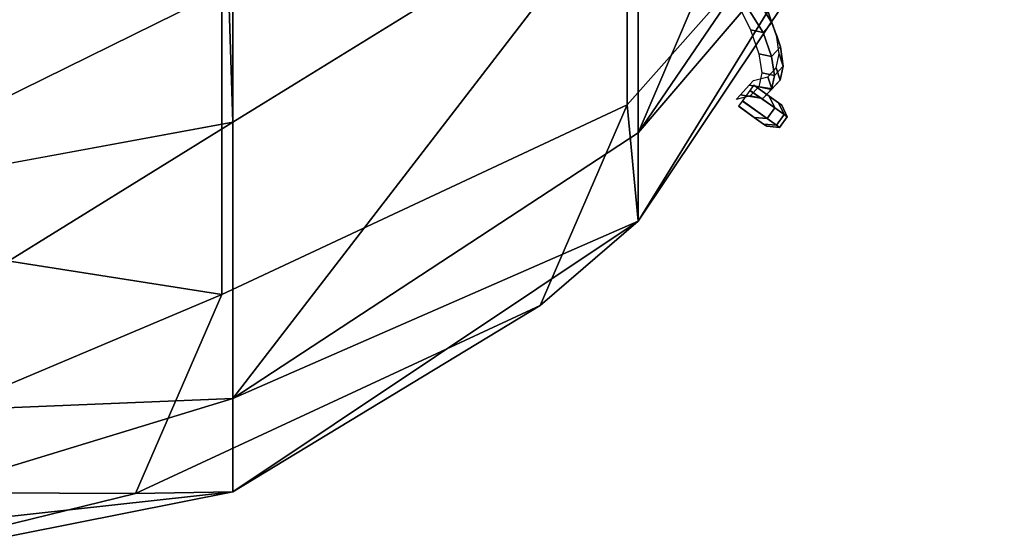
# Model space of a CAD drawing. Header units: inches. Extents: x 0 to 23, y -70 to 0.
# Tile 87 of 107: x 22.606 to 23, y -9.981 to -9.773. Entities that reach past the tile are written whole.
import ezdxf

# ---------------------------------------------------------------- set-up
doc = ezdxf.new("R2010")
doc.units = ezdxf.units.IN
doc.header["$MEASUREMENT"] = 0
doc.layers.add('A-FURN-3-ST-BK', color=151, linetype='Continuous')
doc.layers.add('A-FURN-3-STITCH', color=15, linetype='Continuous')

msp = doc.modelspace()

# ---------------------------------------------------------------- meshes
at = {"layer": 'A-FURN-3-ST-BK'}
mesh = msp.add_polyface(dxfattribs=at)
corners = [(22.5, -3.77574, 32.34342), (22.69134, -3.74071, 32.32855), (22.5, -3.66011, 32.54607), (22.69134, -3.62948, 32.52348), (22.5, -3.50068, 32.71641), (22.69134, -3.47612, 32.68734), (22.5, -3.30612, 32.84517), (22.69134, -3.28896, 32.8112), (22.85355, -3.64094, 32.28618), (22.5, -9.84928, 18.04087), (22.69134, -9.81398, 18.02662), (22.85355, -9.71395, 17.98488), (22.69134, -9.9246, 17.66015), (22.5, -9.93254, 17.79425), (22.5, -9.98307, 17.53891), (22.69134, -9.96195, 17.27917), (22.85355, -9.85356, 17.27917), (22.5, -10.00001, 17.27917), (22.5, -10.00001, 5.45256), (22.69134, -9.96195, 5.45256), (22.69134, -0.50001, 4.99062), (22.85355, -9.50001, 5.09901), (22.69134, -9.50001, 4.99062), (22.5, -0.50001, 4.95256), (22.5, -9.50001, 4.95256), (22.5, -9.69135, 4.99062), (22.65248, -9.61298, 4.98997), (22.81428, -9.53408, 5.06518), (22.81428, -9.88739, 5.41848), (22.65248, -9.96259, 5.33958), (22.5, -9.96195, 5.26122), (22.68693, -9.88303, 5.19111), (22.5, -9.85356, 5.09901), (22.68693, -9.76145, 5.06954), (22.8491, -9.68412, 5.14558), (22.8491, -9.80698, 5.26844), (0.5, -0.50001, 4.95256), (0.5, -3.66011, 32.54607), (0.5, -3.50068, 32.71641), (0.5, -3.30612, 32.84517), (0.5, -9.84928, 18.04087), (0.5, -9.69135, 4.99062), (0.5, -9.85356, 5.09901), (0.5, -9.96195, 5.26122), (0.5, -10.00001, 5.45256), (0.5, -9.98307, 17.53891)]
mesh.append_faces([[corners[k] for k in face] for face in [(0, 1, 2), (2, 1, 3), (2, 3, 4), (4, 3, 5), (4, 5, 6), (6, 5, 7), (1, 8, 3), (9, 10, 0), (0, 10, 1), (1, 10, 11), (12, 11, 10), (12, 10, 13), (13, 10, 9), (13, 14, 12), (12, 14, 15), (12, 15, 16), (14, 17, 15), (17, 18, 15), (15, 18, 19), (15, 19, 16), (20, 21, 22), (20, 22, 23), (23, 22, 24), (25, 24, 26), (26, 24, 22), (26, 22, 27), (28, 19, 29), (29, 19, 18), (29, 18, 30), (29, 30, 31), (31, 30, 32), (31, 32, 33), (33, 32, 25), (33, 25, 26), (33, 26, 27, 34), (33, 34, 35, 31), (31, 35, 28, 29), (23, 24, 36), (37, 0, 2), (38, 2, 4), (39, 4, 6), (9, 0, 40), (41, 24, 25), (42, 25, 32), (43, 32, 30), (44, 30, 18), (18, 17, 44), (45, 17, 14), (45, 14, 13), (9, 40, 13)]])
mesh = msp.add_polyface(dxfattribs=at)
corners = [(22.85355, -3.40617, 32.60455), (22.85355, -3.24009, 32.71445), (22.69134, -3.28896, 32.8112), (22.69134, -3.47612, 32.68734), (22.69134, -3.62948, 32.52348), (22.85355, -3.64094, 32.28618), (22.85355, -3.54225, 32.45915), (22.96194, -3.49163, 32.22278), (22.96194, -3.4117, 32.36288), (22.96194, -3.30148, 32.48064), (23, -3.31551, 32.14799), (23, -3.20675, 32.3082), (22.69134, -3.74071, 32.32855), (22.85355, -9.71395, 17.98488), (22.96194, -9.56438, 17.9221), (23, -9.388, 17.84794), (23, -9.44987, 17.66374), (22.96194, -9.65915, 17.6076), (23, -9.48742, 17.47308), (22.96194, -9.69135, 17.27917), (23, -9.50001, 17.27917), (22.85355, -9.81828, 17.6391), (22.69134, -9.9246, 17.66015), (22.85355, -9.85356, 17.27917), (22.69134, -9.96195, 5.45256), (22.85355, -9.85356, 5.45256), (22.96194, -9.69135, 5.45256), (23, -9.50001, 5.45256), (23, -0.50001, 5.45256), (22.96194, -0.50001, 5.26122), (22.96194, -9.50001, 5.26122), (22.85355, -0.50001, 5.09901), (22.85355, -9.50001, 5.09901), (22.69134, -0.50001, 4.99062), (22.81428, -9.53408, 5.06518), (22.69134, -9.50001, 4.99062), (22.8491, -9.68412, 5.14558), (22.95812, -9.57876, 5.26836), (22.95812, -9.6842, 5.3738), (22.8491, -9.80698, 5.26844), (22.81428, -9.88739, 5.41848)]
mesh.append_faces([[corners[k] for k in face] for face in [(0, 1, 2, 3), (4, 5, 6), (4, 6, 0, 3), (5, 7, 6), (6, 7, 8), (6, 8, 9, 0), (7, 10, 8), (8, 10, 11), (12, 13, 5), (5, 13, 14), (5, 14, 7), (7, 14, 15), (7, 15, 10), (15, 14, 16), (16, 14, 17), (16, 17, 18), (18, 17, 19), (18, 19, 20), (17, 14, 21), (21, 14, 13), (21, 13, 22), (22, 23, 21), (21, 23, 19), (21, 19, 17), (23, 24, 25), (23, 25, 19), (19, 25, 26), (19, 26, 20), (20, 26, 27), (28, 27, 29), (29, 27, 30), (29, 30, 31), (31, 30, 32), (31, 32, 33), (34, 35, 32), (34, 32, 36), (36, 32, 37), (36, 37, 38, 39), (39, 38, 25), (25, 38, 26), (26, 38, 27), (27, 38, 37), (27, 37, 30), (30, 37, 32), (39, 25, 40), (40, 25, 24), (10, 15, 28), (28, 15, 27), (27, 15, 20), (20, 15, 16), (20, 16, 18)]])
at = {"layer": 'A-FURN-3-STITCH'}
mesh = msp.add_polymesh((7, 4), dxfattribs=at)
for k, corner in enumerate([(22.89978, -9.75784, 17.65759), (22.89801, -9.75973, 17.65791), (22.89452, -9.76354, 17.65857), (22.8928, -9.76546, 17.6589), (22.90542, -9.76938, 17.62066), (22.90702, -9.77426, 17.62149), (22.90353, -9.77807, 17.62215), (22.89844, -9.777, 17.62197), (22.90881, -9.77899, 17.58291), (22.91041, -9.78388, 17.58374), (22.90692, -9.78768, 17.5844), (22.90183, -9.78661, 17.58422), (22.90992, -9.78663, 17.54457), (22.91153, -9.79151, 17.54541), (22.90804, -9.79532, 17.54607), (22.90295, -9.79425, 17.54589), (22.90877, -9.79224, 17.50589), (22.91037, -9.79712, 17.50673), (22.90688, -9.80093, 17.50739), (22.90179, -9.79985, 17.50721), (22.90534, -9.79578, 17.4671), (22.90694, -9.80067, 17.46794), (22.90345, -9.80447, 17.4686), (22.89836, -9.8034, 17.46842), (22.89966, -9.79725, 17.42845), (22.89795, -9.79918, 17.42878), (22.89446, -9.80299, 17.42944), (22.89268, -9.80486, 17.42976)]):
    mesh.set_mesh_vertex(divmod(k, 4), corner)
mesh = msp.add_polymesh((7, 4), dxfattribs=at)
for k, corner in enumerate([(22.89978, -9.79915, 5.68534), (22.89824, -9.80125, 5.68534), (22.89522, -9.80549, 5.68534), (22.89373, -9.80763, 5.68534), (22.90599, -9.80357, 5.64698), (22.90815, -9.80831, 5.64699), (22.90513, -9.81255, 5.64699), (22.89995, -9.81205, 5.64698), (22.90973, -9.80624, 5.60815), (22.91189, -9.81097, 5.60815), (22.90887, -9.81521, 5.60815), (22.90369, -9.81472, 5.60815), (22.91098, -9.80713, 5.56908), (22.91314, -9.81186, 5.56908), (22.91012, -9.81611, 5.56908), (22.90494, -9.81561, 5.56908), (22.90973, -9.80624, 5.53001), (22.9119, -9.81097, 5.53001), (22.90888, -9.81522, 5.53001), (22.90369, -9.81472, 5.53001), (22.90599, -9.80357, 5.49118), (22.90816, -9.80831, 5.49118), (22.90513, -9.81255, 5.49118), (22.89995, -9.81206, 5.49118), (22.89978, -9.79915, 5.45283), (22.89831, -9.8013, 5.45283), (22.89529, -9.80554, 5.45283), (22.89374, -9.80764, 5.45283)]):
    mesh.set_mesh_vertex(divmod(k, 4), corner)
mesh = msp.add_polymesh((7, 4), dxfattribs=at)
for k, corner in enumerate([(22.89978, -9.79915, 5.98858), (22.89824, -9.80125, 5.98858), (22.89522, -9.80549, 5.98858), (22.89373, -9.80763, 5.98858), (22.90599, -9.80357, 5.95023), (22.90815, -9.80831, 5.95023), (22.90513, -9.81255, 5.95023), (22.89995, -9.81205, 5.95023), (22.90973, -9.80624, 5.9114), (22.91189, -9.81097, 5.9114), (22.90887, -9.81521, 5.9114), (22.90369, -9.81472, 5.9114), (22.91098, -9.80713, 5.87233), (22.91314, -9.81186, 5.87233), (22.91012, -9.81611, 5.87233), (22.90494, -9.81561, 5.87233), (22.90973, -9.80624, 5.83326), (22.9119, -9.81097, 5.83326), (22.90888, -9.81522, 5.83326), (22.90369, -9.81472, 5.83326), (22.90599, -9.80357, 5.79443), (22.90816, -9.80831, 5.79443), (22.90513, -9.81255, 5.79443), (22.89995, -9.81206, 5.79443), (22.89978, -9.79915, 5.75608), (22.89831, -9.8013, 5.75608), (22.89529, -9.80554, 5.75608), (22.89374, -9.80764, 5.75608)]):
    mesh.set_mesh_vertex(divmod(k, 4), corner)
mesh = msp.add_polymesh((7, 4), dxfattribs=at)
for k, corner in enumerate([(22.89978, -9.79915, 6.29183), (22.89824, -9.80125, 6.29183), (22.89522, -9.80549, 6.29183), (22.89373, -9.80763, 6.29183), (22.90599, -9.80357, 6.25348), (22.90815, -9.80831, 6.25348), (22.90513, -9.81255, 6.25348), (22.89995, -9.81205, 6.25348), (22.90973, -9.80624, 6.21465), (22.91189, -9.81097, 6.21465), (22.90887, -9.81521, 6.21465), (22.90369, -9.81472, 6.21465), (22.91098, -9.80713, 6.17558), (22.91314, -9.81186, 6.17558), (22.91012, -9.81611, 6.17558), (22.90494, -9.81561, 6.17558), (22.90973, -9.80624, 6.1365), (22.9119, -9.81097, 6.1365), (22.90888, -9.81522, 6.1365), (22.90369, -9.81472, 6.1365), (22.90599, -9.80357, 6.09767), (22.90816, -9.80831, 6.09767), (22.90513, -9.81255, 6.09767), (22.89995, -9.81206, 6.09767), (22.89978, -9.79915, 6.05932), (22.89831, -9.8013, 6.05932), (22.89529, -9.80554, 6.05932), (22.89374, -9.80764, 6.05932)]):
    mesh.set_mesh_vertex(divmod(k, 4), corner)
mesh = msp.add_polymesh((7, 4), dxfattribs=at)
for k, corner in enumerate([(22.89978, -9.79915, 6.59508), (22.89824, -9.80125, 6.59508), (22.89522, -9.80549, 6.59508), (22.89373, -9.80763, 6.59508), (22.90599, -9.80357, 6.55672), (22.90815, -9.80831, 6.55672), (22.90513, -9.81255, 6.55672), (22.89995, -9.81205, 6.55672), (22.90973, -9.80624, 6.51789), (22.91189, -9.81097, 6.51789), (22.90887, -9.81521, 6.51789), (22.90369, -9.81472, 6.51789), (22.91098, -9.80713, 6.47882), (22.91314, -9.81186, 6.47882), (22.91012, -9.81611, 6.47882), (22.90494, -9.81561, 6.47882), (22.90973, -9.80624, 6.43975), (22.9119, -9.81097, 6.43975), (22.90888, -9.81522, 6.43975), (22.90369, -9.81472, 6.43975), (22.90599, -9.80357, 6.40092), (22.90816, -9.80831, 6.40092), (22.90513, -9.81255, 6.40092), (22.89995, -9.81206, 6.40092), (22.89978, -9.79915, 6.36257), (22.89831, -9.8013, 6.36257), (22.89529, -9.80554, 6.36257), (22.89374, -9.80764, 6.36257)]):
    mesh.set_mesh_vertex(divmod(k, 4), corner)
mesh = msp.add_polymesh((7, 4), dxfattribs=at)
for k, corner in enumerate([(22.89978, -9.79915, 6.89832), (22.89824, -9.80125, 6.89832), (22.89522, -9.80549, 6.89832), (22.89373, -9.80763, 6.89832), (22.90599, -9.80357, 6.85997), (22.90815, -9.80831, 6.85997), (22.90513, -9.81255, 6.85997), (22.89995, -9.81205, 6.85997), (22.90973, -9.80624, 6.82114), (22.91189, -9.81097, 6.82114), (22.90887, -9.81521, 6.82114), (22.90369, -9.81472, 6.82114), (22.91098, -9.80713, 6.78207), (22.91314, -9.81186, 6.78207), (22.91012, -9.81611, 6.78207), (22.90494, -9.81561, 6.78207), (22.90973, -9.80624, 6.743), (22.9119, -9.81097, 6.743), (22.90888, -9.81522, 6.743), (22.90369, -9.81472, 6.743), (22.90599, -9.80357, 6.70417), (22.90816, -9.80831, 6.70417), (22.90513, -9.81255, 6.70417), (22.89995, -9.81206, 6.70417), (22.89978, -9.79915, 6.66582), (22.89831, -9.8013, 6.66582), (22.89529, -9.80554, 6.66582), (22.89374, -9.80764, 6.66582)]):
    mesh.set_mesh_vertex(divmod(k, 4), corner)
mesh = msp.add_polymesh((7, 4), dxfattribs=at)
for k, corner in enumerate([(22.89978, -9.79915, 7.20157), (22.89824, -9.80125, 7.20157), (22.89522, -9.80549, 7.20157), (22.89373, -9.80763, 7.20157), (22.90599, -9.80357, 7.16322), (22.90815, -9.80831, 7.16322), (22.90513, -9.81255, 7.16322), (22.89995, -9.81205, 7.16322), (22.90973, -9.80624, 7.12439), (22.91189, -9.81097, 7.12439), (22.90887, -9.81521, 7.12439), (22.90369, -9.81472, 7.12439), (22.91098, -9.80713, 7.08532), (22.91314, -9.81186, 7.08532), (22.91012, -9.81611, 7.08532), (22.90494, -9.81561, 7.08532), (22.90973, -9.80624, 7.04624), (22.9119, -9.81097, 7.04624), (22.90888, -9.81522, 7.04624), (22.90369, -9.81472, 7.04624), (22.90599, -9.80357, 7.00741), (22.90816, -9.80831, 7.00741), (22.90513, -9.81255, 7.00741), (22.89995, -9.81206, 7.00741), (22.89978, -9.79915, 6.96906), (22.89831, -9.8013, 6.96906), (22.89529, -9.80554, 6.96906), (22.89374, -9.80764, 6.96906)]):
    mesh.set_mesh_vertex(divmod(k, 4), corner)
mesh = msp.add_polymesh((7, 4), dxfattribs=at)
for k, corner in enumerate([(22.89978, -9.79915, 7.50481), (22.89824, -9.80125, 7.50481), (22.89522, -9.80549, 7.50481), (22.89373, -9.80763, 7.50481), (22.90599, -9.80357, 7.46646), (22.90815, -9.80831, 7.46646), (22.90513, -9.81255, 7.46646), (22.89995, -9.81205, 7.46646), (22.90973, -9.80624, 7.42763), (22.91189, -9.81097, 7.42763), (22.90887, -9.81521, 7.42763), (22.90369, -9.81472, 7.42763), (22.91098, -9.80713, 7.38856), (22.91314, -9.81186, 7.38856), (22.91012, -9.81611, 7.38856), (22.90494, -9.81561, 7.38856), (22.90973, -9.80624, 7.34949), (22.9119, -9.81097, 7.34949), (22.90888, -9.81522, 7.34949), (22.90369, -9.81472, 7.34949), (22.90599, -9.80357, 7.31066), (22.90816, -9.80831, 7.31066), (22.90513, -9.81255, 7.31066), (22.89995, -9.81206, 7.31066), (22.89978, -9.79915, 7.27231), (22.89831, -9.8013, 7.27231), (22.89529, -9.80554, 7.27231), (22.89374, -9.80764, 7.27231)]):
    mesh.set_mesh_vertex(divmod(k, 4), corner)
mesh = msp.add_polymesh((7, 4), dxfattribs=at)
for k, corner in enumerate([(22.89978, -9.79915, 7.80806), (22.89824, -9.80125, 7.80806), (22.89522, -9.80549, 7.80806), (22.89373, -9.80763, 7.80806), (22.90599, -9.80357, 7.76971), (22.90815, -9.80831, 7.76971), (22.90513, -9.81255, 7.76971), (22.89995, -9.81205, 7.76971), (22.90973, -9.80624, 7.73088), (22.91189, -9.81097, 7.73088), (22.90887, -9.81521, 7.73088), (22.90369, -9.81472, 7.73088), (22.91098, -9.80713, 7.69181), (22.91314, -9.81186, 7.69181), (22.91012, -9.81611, 7.69181), (22.90494, -9.81561, 7.69181), (22.90973, -9.80624, 7.65274), (22.9119, -9.81097, 7.65274), (22.90888, -9.81522, 7.65274), (22.90369, -9.81472, 7.65274), (22.90599, -9.80357, 7.61391), (22.90816, -9.80831, 7.61391), (22.90513, -9.81255, 7.61391), (22.89995, -9.81206, 7.61391), (22.89978, -9.79915, 7.57555), (22.89831, -9.8013, 7.57555), (22.89529, -9.80554, 7.57555), (22.89374, -9.80764, 7.57555)]):
    mesh.set_mesh_vertex(divmod(k, 4), corner)
mesh = msp.add_polymesh((7, 4), dxfattribs=at)
for k, corner in enumerate([(22.89978, -9.79915, 8.11131), (22.89824, -9.80125, 8.11131), (22.89522, -9.80549, 8.11131), (22.89373, -9.80763, 8.11131), (22.90599, -9.80357, 8.07296), (22.90815, -9.80831, 8.07296), (22.90513, -9.81255, 8.07296), (22.89995, -9.81205, 8.07296), (22.90973, -9.80624, 8.03413), (22.91189, -9.81097, 8.03413), (22.90887, -9.81521, 8.03413), (22.90369, -9.81472, 8.03413), (22.91098, -9.80713, 7.99506), (22.91314, -9.81186, 7.99506), (22.91012, -9.81611, 7.99506), (22.90494, -9.81561, 7.99506), (22.90973, -9.80624, 7.95598), (22.9119, -9.81097, 7.95598), (22.90888, -9.81522, 7.95598), (22.90369, -9.81472, 7.95598), (22.90599, -9.80357, 7.91715), (22.90816, -9.80831, 7.91715), (22.90513, -9.81255, 7.91715), (22.89995, -9.81206, 7.91715), (22.89978, -9.79915, 7.8788), (22.89831, -9.8013, 7.8788), (22.89529, -9.80554, 7.8788), (22.89374, -9.80764, 7.8788)]):
    mesh.set_mesh_vertex(divmod(k, 4), corner)
mesh = msp.add_polymesh((7, 4), dxfattribs=at)
for k, corner in enumerate([(22.89978, -9.79915, 8.41455), (22.89824, -9.80125, 8.41455), (22.89522, -9.80549, 8.41455), (22.89373, -9.80763, 8.41455), (22.90599, -9.80357, 8.3762), (22.90815, -9.80831, 8.3762), (22.90513, -9.81255, 8.3762), (22.89995, -9.81205, 8.3762), (22.90973, -9.80624, 8.33737), (22.91189, -9.81097, 8.33737), (22.90887, -9.81521, 8.33737), (22.90369, -9.81472, 8.33737), (22.91098, -9.80713, 8.2983), (22.91314, -9.81186, 8.2983), (22.91012, -9.81611, 8.2983), (22.90494, -9.81561, 8.2983), (22.90973, -9.80624, 8.25923), (22.9119, -9.81097, 8.25923), (22.90888, -9.81522, 8.25923), (22.90369, -9.81472, 8.25923), (22.90599, -9.80357, 8.2204), (22.90816, -9.80831, 8.2204), (22.90513, -9.81255, 8.2204), (22.89995, -9.81206, 8.2204), (22.89978, -9.79915, 8.18205), (22.89831, -9.8013, 8.18205), (22.89529, -9.80554, 8.18205), (22.89374, -9.80764, 8.18205)]):
    mesh.set_mesh_vertex(divmod(k, 4), corner)
mesh = msp.add_polymesh((7, 4), dxfattribs=at)
for k, corner in enumerate([(22.89978, -9.79915, 8.7178), (22.89824, -9.80125, 8.7178), (22.89522, -9.80549, 8.7178), (22.89373, -9.80763, 8.7178), (22.90599, -9.80357, 8.67945), (22.90815, -9.80831, 8.67945), (22.90513, -9.81255, 8.67945), (22.89995, -9.81205, 8.67945), (22.90973, -9.80624, 8.64062), (22.91189, -9.81097, 8.64062), (22.90887, -9.81521, 8.64062), (22.90369, -9.81472, 8.64062), (22.91098, -9.80713, 8.60155), (22.91314, -9.81186, 8.60155), (22.91012, -9.81611, 8.60155), (22.90494, -9.81561, 8.60155), (22.90973, -9.80624, 8.56248), (22.9119, -9.81097, 8.56248), (22.90888, -9.81522, 8.56248), (22.90369, -9.81472, 8.56248), (22.90599, -9.80357, 8.52365), (22.90816, -9.80831, 8.52365), (22.90513, -9.81255, 8.52365), (22.89995, -9.81206, 8.52365), (22.89978, -9.79915, 8.48529), (22.89831, -9.8013, 8.48529), (22.89529, -9.80554, 8.48529), (22.89374, -9.80764, 8.48529)]):
    mesh.set_mesh_vertex(divmod(k, 4), corner)
mesh = msp.add_polymesh((7, 4), dxfattribs=at)
for k, corner in enumerate([(22.89978, -9.79915, 9.02105), (22.89824, -9.80125, 9.02105), (22.89522, -9.80549, 9.02105), (22.89373, -9.80763, 9.02105), (22.90599, -9.80357, 8.9827), (22.90815, -9.80831, 8.9827), (22.90513, -9.81255, 8.9827), (22.89995, -9.81205, 8.9827), (22.90973, -9.80624, 8.94387), (22.91189, -9.81097, 8.94387), (22.90887, -9.81521, 8.94387), (22.90369, -9.81472, 8.94387), (22.91098, -9.80713, 8.90479), (22.91314, -9.81186, 8.90479), (22.91012, -9.81611, 8.90479), (22.90494, -9.81561, 8.90479), (22.90973, -9.80624, 8.86572), (22.9119, -9.81097, 8.86572), (22.90888, -9.81522, 8.86572), (22.90369, -9.81472, 8.86572), (22.90599, -9.80357, 8.82689), (22.90816, -9.80831, 8.82689), (22.90513, -9.81255, 8.82689), (22.89995, -9.81206, 8.82689), (22.89978, -9.79915, 8.78854), (22.89831, -9.8013, 8.78854), (22.89529, -9.80554, 8.78854), (22.89374, -9.80764, 8.78854)]):
    mesh.set_mesh_vertex(divmod(k, 4), corner)
mesh = msp.add_polymesh((7, 4), dxfattribs=at)
for k, corner in enumerate([(22.89978, -9.79915, 9.32429), (22.89824, -9.80125, 9.32429), (22.89522, -9.80549, 9.32429), (22.89373, -9.80763, 9.32429), (22.90599, -9.80357, 9.28594), (22.90815, -9.80831, 9.28594), (22.90513, -9.81255, 9.28594), (22.89995, -9.81205, 9.28594), (22.90973, -9.80624, 9.24711), (22.91189, -9.81097, 9.24711), (22.90887, -9.81521, 9.24711), (22.90369, -9.81472, 9.24711), (22.91098, -9.80713, 9.20804), (22.91314, -9.81186, 9.20804), (22.91012, -9.81611, 9.20804), (22.90494, -9.81561, 9.20804), (22.90973, -9.80624, 9.16897), (22.9119, -9.81097, 9.16897), (22.90888, -9.81522, 9.16897), (22.90369, -9.81472, 9.16897), (22.90599, -9.80357, 9.13014), (22.90816, -9.80831, 9.13014), (22.90513, -9.81255, 9.13014), (22.89995, -9.81206, 9.13014), (22.89978, -9.79915, 9.09179), (22.89831, -9.8013, 9.09179), (22.89529, -9.80554, 9.09179), (22.89374, -9.80764, 9.09179)]):
    mesh.set_mesh_vertex(divmod(k, 4), corner)
mesh = msp.add_polymesh((7, 4), dxfattribs=at)
for k, corner in enumerate([(22.89978, -9.79915, 9.62754), (22.89824, -9.80125, 9.62754), (22.89522, -9.80549, 9.62754), (22.89373, -9.80763, 9.62754), (22.90599, -9.80357, 9.58919), (22.90815, -9.80831, 9.58919), (22.90513, -9.81255, 9.58919), (22.89995, -9.81205, 9.58919), (22.90973, -9.80624, 9.55036), (22.91189, -9.81097, 9.55036), (22.90887, -9.81521, 9.55036), (22.90369, -9.81472, 9.55036), (22.91098, -9.80713, 9.51129), (22.91314, -9.81186, 9.51129), (22.91012, -9.81611, 9.51129), (22.90494, -9.81561, 9.51129), (22.90973, -9.80624, 9.47222), (22.9119, -9.81097, 9.47222), (22.90888, -9.81522, 9.47222), (22.90369, -9.81472, 9.47222), (22.90599, -9.80357, 9.43339), (22.90816, -9.80831, 9.43339), (22.90513, -9.81255, 9.43339), (22.89995, -9.81206, 9.43339), (22.89978, -9.79915, 9.39503), (22.89831, -9.8013, 9.39503), (22.89529, -9.80554, 9.39503), (22.89374, -9.80764, 9.39503)]):
    mesh.set_mesh_vertex(divmod(k, 4), corner)
mesh = msp.add_polymesh((7, 4), dxfattribs=at)
for k, corner in enumerate([(22.89978, -9.79915, 9.93079), (22.89824, -9.80125, 9.93079), (22.89522, -9.80549, 9.93079), (22.89373, -9.80763, 9.93079), (22.90599, -9.80357, 9.89244), (22.90815, -9.80831, 9.89244), (22.90513, -9.81255, 9.89244), (22.89995, -9.81205, 9.89244), (22.90973, -9.80624, 9.85361), (22.91189, -9.81097, 9.85361), (22.90887, -9.81521, 9.85361), (22.90369, -9.81472, 9.85361), (22.91098, -9.80713, 9.81453), (22.91314, -9.81186, 9.81453), (22.91012, -9.81611, 9.81453), (22.90494, -9.81561, 9.81453), (22.90973, -9.80624, 9.77546), (22.9119, -9.81097, 9.77546), (22.90888, -9.81522, 9.77546), (22.90369, -9.81472, 9.77546), (22.90599, -9.80357, 9.73663), (22.90816, -9.80831, 9.73663), (22.90513, -9.81255, 9.73663), (22.89995, -9.81206, 9.73663), (22.89978, -9.79915, 9.69828), (22.89831, -9.8013, 9.69828), (22.89529, -9.80554, 9.69828), (22.89374, -9.80764, 9.69828)]):
    mesh.set_mesh_vertex(divmod(k, 4), corner)
mesh = msp.add_polymesh((7, 4), dxfattribs=at)
for k, corner in enumerate([(22.89978, -9.79915, 10.23403), (22.89824, -9.80125, 10.23403), (22.89522, -9.80549, 10.23403), (22.89373, -9.80763, 10.23403), (22.90599, -9.80357, 10.19568), (22.90815, -9.80831, 10.19568), (22.90513, -9.81255, 10.19568), (22.89995, -9.81205, 10.19568), (22.90973, -9.80624, 10.15685), (22.91189, -9.81097, 10.15685), (22.90887, -9.81521, 10.15685), (22.90369, -9.81472, 10.15685), (22.91098, -9.80713, 10.11778), (22.91314, -9.81186, 10.11778), (22.91012, -9.81611, 10.11778), (22.90494, -9.81561, 10.11778), (22.90973, -9.80624, 10.07871), (22.9119, -9.81097, 10.07871), (22.90888, -9.81522, 10.07871), (22.90369, -9.81472, 10.07871), (22.90599, -9.80357, 10.03988), (22.90816, -9.80831, 10.03988), (22.90513, -9.81255, 10.03988), (22.89995, -9.81206, 10.03988), (22.89978, -9.79915, 10.00153), (22.89831, -9.8013, 10.00153), (22.89529, -9.80554, 10.00153), (22.89374, -9.80764, 10.00153)]):
    mesh.set_mesh_vertex(divmod(k, 4), corner)
mesh = msp.add_polymesh((7, 4), dxfattribs=at)
for k, corner in enumerate([(22.89978, -9.79915, 10.53728), (22.89824, -9.80125, 10.53728), (22.89522, -9.80549, 10.53728), (22.89373, -9.80763, 10.53728), (22.90599, -9.80357, 10.49893), (22.90815, -9.80831, 10.49893), (22.90513, -9.81255, 10.49893), (22.89995, -9.81205, 10.49893), (22.90973, -9.80624, 10.4601), (22.91189, -9.81097, 10.4601), (22.90887, -9.81521, 10.4601), (22.90369, -9.81472, 10.4601), (22.91098, -9.80713, 10.42103), (22.91314, -9.81186, 10.42103), (22.91012, -9.81611, 10.42103), (22.90494, -9.81561, 10.42103), (22.90973, -9.80624, 10.38196), (22.9119, -9.81097, 10.38196), (22.90888, -9.81522, 10.38196), (22.90369, -9.81472, 10.38196), (22.90599, -9.80357, 10.34312), (22.90816, -9.80831, 10.34313), (22.90513, -9.81255, 10.34313), (22.89995, -9.81206, 10.34312), (22.89978, -9.79915, 10.30477), (22.89831, -9.8013, 10.30477), (22.89529, -9.80554, 10.30477), (22.89374, -9.80764, 10.30477)]):
    mesh.set_mesh_vertex(divmod(k, 4), corner)
mesh = msp.add_polymesh((7, 4), dxfattribs=at)
for k, corner in enumerate([(22.89978, -9.79915, 10.84053), (22.89824, -9.80125, 10.84053), (22.89522, -9.80549, 10.84053), (22.89373, -9.80763, 10.84053), (22.90599, -9.80357, 10.80218), (22.90815, -9.80831, 10.80218), (22.90513, -9.81255, 10.80218), (22.89995, -9.81205, 10.80218), (22.90973, -9.80624, 10.76335), (22.91189, -9.81097, 10.76335), (22.90887, -9.81521, 10.76335), (22.90369, -9.81472, 10.76335), (22.91098, -9.80713, 10.72427), (22.91314, -9.81186, 10.72427), (22.91012, -9.81611, 10.72427), (22.90494, -9.81561, 10.72427), (22.90973, -9.80624, 10.6852), (22.9119, -9.81097, 10.6852), (22.90888, -9.81522, 10.6852), (22.90369, -9.81472, 10.6852), (22.90599, -9.80357, 10.64637), (22.90816, -9.80831, 10.64637), (22.90513, -9.81255, 10.64637), (22.89995, -9.81206, 10.64637), (22.89978, -9.79915, 10.60802), (22.89831, -9.8013, 10.60802), (22.89529, -9.80554, 10.60802), (22.89374, -9.80764, 10.60802)]):
    mesh.set_mesh_vertex(divmod(k, 4), corner)
mesh = msp.add_polymesh((7, 4), dxfattribs=at)
for k, corner in enumerate([(22.89978, -9.79915, 11.14377), (22.89824, -9.80125, 11.14377), (22.89522, -9.80549, 11.14377), (22.89373, -9.80763, 11.14377), (22.90599, -9.80357, 11.10542), (22.90815, -9.80831, 11.10542), (22.90513, -9.81255, 11.10542), (22.89995, -9.81205, 11.10542), (22.90973, -9.80624, 11.06659), (22.91189, -9.81097, 11.06659), (22.90887, -9.81521, 11.06659), (22.90369, -9.81472, 11.06659), (22.91098, -9.80713, 11.02752), (22.91314, -9.81186, 11.02752), (22.91012, -9.81611, 11.02752), (22.90494, -9.81561, 11.02752), (22.90973, -9.80624, 10.98845), (22.9119, -9.81097, 10.98845), (22.90888, -9.81522, 10.98845), (22.90369, -9.81472, 10.98845), (22.90599, -9.80357, 10.94962), (22.90816, -9.80831, 10.94962), (22.90513, -9.81255, 10.94962), (22.89995, -9.81206, 10.94962), (22.89978, -9.79915, 10.91127), (22.89831, -9.8013, 10.91127), (22.89529, -9.80554, 10.91127), (22.89374, -9.80764, 10.91127)]):
    mesh.set_mesh_vertex(divmod(k, 4), corner)
mesh = msp.add_polymesh((7, 4), dxfattribs=at)
for k, corner in enumerate([(22.89978, -9.79915, 11.44702), (22.89824, -9.80125, 11.44702), (22.89522, -9.80549, 11.44702), (22.89373, -9.80763, 11.44702), (22.90599, -9.80357, 11.40867), (22.90815, -9.80831, 11.40867), (22.90513, -9.81255, 11.40867), (22.89995, -9.81205, 11.40867), (22.90973, -9.80624, 11.36984), (22.91189, -9.81097, 11.36984), (22.90887, -9.81521, 11.36984), (22.90369, -9.81472, 11.36984), (22.91098, -9.80713, 11.33077), (22.91314, -9.81186, 11.33077), (22.91012, -9.81611, 11.33077), (22.90494, -9.81561, 11.33077), (22.90973, -9.80624, 11.2917), (22.9119, -9.81097, 11.2917), (22.90888, -9.81522, 11.2917), (22.90369, -9.81472, 11.2917), (22.90599, -9.80357, 11.25286), (22.90816, -9.80831, 11.25286), (22.90513, -9.81255, 11.25286), (22.89995, -9.81206, 11.25286), (22.89978, -9.79915, 11.21451), (22.89831, -9.8013, 11.21451), (22.89529, -9.80554, 11.21451), (22.89374, -9.80764, 11.21451)]):
    mesh.set_mesh_vertex(divmod(k, 4), corner)
mesh = msp.add_polymesh((7, 4), dxfattribs=at)
for k, corner in enumerate([(22.89978, -9.79915, 11.75027), (22.89824, -9.80125, 11.75027), (22.89522, -9.80549, 11.75027), (22.89373, -9.80763, 11.75027), (22.90599, -9.80357, 11.71192), (22.90815, -9.80831, 11.71192), (22.90513, -9.81255, 11.71192), (22.89995, -9.81205, 11.71192), (22.90973, -9.80624, 11.67308), (22.91189, -9.81097, 11.67308), (22.90887, -9.81521, 11.67308), (22.90369, -9.81472, 11.67308), (22.91098, -9.80713, 11.63401), (22.91314, -9.81186, 11.63401), (22.91012, -9.81611, 11.63401), (22.90494, -9.81561, 11.63401), (22.90973, -9.80624, 11.59494), (22.9119, -9.81097, 11.59494), (22.90888, -9.81522, 11.59494), (22.90369, -9.81472, 11.59494), (22.90599, -9.80357, 11.55611), (22.90816, -9.80831, 11.55611), (22.90513, -9.81255, 11.55611), (22.89995, -9.81206, 11.55611), (22.89978, -9.79915, 11.51776), (22.89831, -9.8013, 11.51776), (22.89529, -9.80554, 11.51776), (22.89374, -9.80764, 11.51776)]):
    mesh.set_mesh_vertex(divmod(k, 4), corner)
mesh = msp.add_polymesh((7, 4), dxfattribs=at)
for k, corner in enumerate([(22.89978, -9.79915, 12.05351), (22.89824, -9.80125, 12.05351), (22.89522, -9.80549, 12.05351), (22.89373, -9.80763, 12.05351), (22.90599, -9.80357, 12.01516), (22.90815, -9.80831, 12.01516), (22.90513, -9.81255, 12.01516), (22.89995, -9.81205, 12.01516), (22.90973, -9.80624, 11.97633), (22.91189, -9.81097, 11.97633), (22.90887, -9.81521, 11.97633), (22.90369, -9.81472, 11.97633), (22.91098, -9.80713, 11.93726), (22.91314, -9.81186, 11.93726), (22.91012, -9.81611, 11.93726), (22.90494, -9.81561, 11.93726), (22.90973, -9.80624, 11.89819), (22.9119, -9.81097, 11.89819), (22.90888, -9.81522, 11.89819), (22.90369, -9.81472, 11.89819), (22.90599, -9.80357, 11.85936), (22.90816, -9.80831, 11.85936), (22.90513, -9.81255, 11.85936), (22.89995, -9.81206, 11.85936), (22.89978, -9.79915, 11.82101), (22.89831, -9.8013, 11.82101), (22.89529, -9.80554, 11.82101), (22.89374, -9.80764, 11.82101)]):
    mesh.set_mesh_vertex(divmod(k, 4), corner)
mesh = msp.add_polymesh((7, 4), dxfattribs=at)
for k, corner in enumerate([(22.89978, -9.79915, 12.35676), (22.89824, -9.80125, 12.35676), (22.89522, -9.80549, 12.35676), (22.89373, -9.80763, 12.35676), (22.90599, -9.80357, 12.31841), (22.90815, -9.80831, 12.31841), (22.90513, -9.81255, 12.31841), (22.89995, -9.81205, 12.31841), (22.90973, -9.80624, 12.27958), (22.91189, -9.81097, 12.27958), (22.90887, -9.81521, 12.27958), (22.90369, -9.81472, 12.27958), (22.91098, -9.80713, 12.24051), (22.91314, -9.81186, 12.24051), (22.91012, -9.81611, 12.24051), (22.90494, -9.81561, 12.24051), (22.90973, -9.80624, 12.20143), (22.9119, -9.81097, 12.20144), (22.90888, -9.81522, 12.20144), (22.90369, -9.81472, 12.20143), (22.90599, -9.80357, 12.1626), (22.90816, -9.80831, 12.1626), (22.90513, -9.81255, 12.1626), (22.89995, -9.81206, 12.1626), (22.89978, -9.79915, 12.12425), (22.89831, -9.8013, 12.12425), (22.89529, -9.80554, 12.12425), (22.89374, -9.80764, 12.12425)]):
    mesh.set_mesh_vertex(divmod(k, 4), corner)
mesh = msp.add_polymesh((7, 4), dxfattribs=at)
for k, corner in enumerate([(22.89978, -9.79915, 12.66001), (22.89824, -9.80125, 12.66001), (22.89522, -9.80549, 12.66001), (22.89373, -9.80763, 12.66001), (22.90599, -9.80357, 12.62165), (22.90815, -9.80831, 12.62166), (22.90513, -9.81255, 12.62166), (22.89995, -9.81205, 12.62165), (22.90973, -9.80624, 12.58282), (22.91189, -9.81097, 12.58282), (22.90887, -9.81521, 12.58282), (22.90369, -9.81472, 12.58282), (22.91098, -9.80713, 12.54375), (22.91314, -9.81186, 12.54375), (22.91012, -9.81611, 12.54375), (22.90494, -9.81561, 12.54375), (22.90973, -9.80624, 12.50468), (22.9119, -9.81097, 12.50468), (22.90888, -9.81522, 12.50468), (22.90369, -9.81472, 12.50468), (22.90599, -9.80357, 12.46585), (22.90816, -9.80831, 12.46585), (22.90513, -9.81255, 12.46585), (22.89995, -9.81206, 12.46585), (22.89978, -9.79915, 12.4275), (22.89831, -9.8013, 12.4275), (22.89529, -9.80554, 12.4275), (22.89374, -9.80764, 12.4275)]):
    mesh.set_mesh_vertex(divmod(k, 4), corner)
mesh = msp.add_polymesh((7, 4), dxfattribs=at)
for k, corner in enumerate([(22.89978, -9.79915, 12.96325), (22.89824, -9.80125, 12.96325), (22.89522, -9.80549, 12.96325), (22.89373, -9.80763, 12.96325), (22.90599, -9.80357, 12.9249), (22.90815, -9.80831, 12.9249), (22.90513, -9.81255, 12.9249), (22.89995, -9.81205, 12.9249), (22.90973, -9.80624, 12.88607), (22.91189, -9.81097, 12.88607), (22.90887, -9.81521, 12.88607), (22.90369, -9.81472, 12.88607), (22.91098, -9.80713, 12.847), (22.91314, -9.81186, 12.847), (22.91012, -9.81611, 12.847), (22.90494, -9.81561, 12.847), (22.90973, -9.80624, 12.80793), (22.9119, -9.81097, 12.80793), (22.90888, -9.81522, 12.80793), (22.90369, -9.81472, 12.80793), (22.90599, -9.80357, 12.7691), (22.90816, -9.80831, 12.7691), (22.90513, -9.81255, 12.7691), (22.89995, -9.81206, 12.7691), (22.89978, -9.79915, 12.73075), (22.89831, -9.8013, 12.73075), (22.89529, -9.80554, 12.73075), (22.89374, -9.80764, 12.73075)]):
    mesh.set_mesh_vertex(divmod(k, 4), corner)
mesh = msp.add_polymesh((7, 4), dxfattribs=at)
for k, corner in enumerate([(22.89978, -9.79915, 13.2665), (22.89824, -9.80125, 13.2665), (22.89522, -9.80549, 13.2665), (22.89373, -9.80763, 13.2665), (22.90599, -9.80357, 13.22815), (22.90815, -9.80831, 13.22815), (22.90513, -9.81255, 13.22815), (22.89995, -9.81205, 13.22815), (22.90973, -9.80624, 13.18932), (22.91189, -9.81097, 13.18932), (22.90887, -9.81521, 13.18932), (22.90369, -9.81472, 13.18932), (22.91098, -9.80713, 13.15025), (22.91314, -9.81186, 13.15025), (22.91012, -9.81611, 13.15025), (22.90494, -9.81561, 13.15025), (22.90973, -9.80624, 13.11117), (22.9119, -9.81097, 13.11117), (22.90888, -9.81522, 13.11117), (22.90369, -9.81472, 13.11117), (22.90599, -9.80357, 13.07234), (22.90816, -9.80831, 13.07234), (22.90513, -9.81255, 13.07234), (22.89995, -9.81206, 13.07234), (22.89978, -9.79915, 13.03399), (22.89831, -9.8013, 13.03399), (22.89529, -9.80554, 13.03399), (22.89374, -9.80764, 13.03399)]):
    mesh.set_mesh_vertex(divmod(k, 4), corner)
mesh = msp.add_polymesh((7, 4), dxfattribs=at)
for k, corner in enumerate([(22.89978, -9.79915, 13.56975), (22.89824, -9.80125, 13.56975), (22.89522, -9.80549, 13.56975), (22.89373, -9.80763, 13.56975), (22.90599, -9.80357, 13.53139), (22.90815, -9.80831, 13.53139), (22.90513, -9.81255, 13.53139), (22.89995, -9.81205, 13.53139), (22.90973, -9.80624, 13.49256), (22.91189, -9.81097, 13.49256), (22.90887, -9.81521, 13.49256), (22.90369, -9.81472, 13.49256), (22.91098, -9.80713, 13.45349), (22.91314, -9.81186, 13.45349), (22.91012, -9.81611, 13.45349), (22.90494, -9.81561, 13.45349), (22.90973, -9.80624, 13.41442), (22.9119, -9.81097, 13.41442), (22.90888, -9.81522, 13.41442), (22.90369, -9.81472, 13.41442), (22.90599, -9.80357, 13.37559), (22.90816, -9.80831, 13.37559), (22.90513, -9.81255, 13.37559), (22.89995, -9.81206, 13.37559), (22.89978, -9.79915, 13.33724), (22.89831, -9.8013, 13.33724), (22.89529, -9.80554, 13.33724), (22.89374, -9.80764, 13.33724)]):
    mesh.set_mesh_vertex(divmod(k, 4), corner)
mesh = msp.add_polymesh((7, 4), dxfattribs=at)
for k, corner in enumerate([(22.89978, -9.79915, 13.87299), (22.89824, -9.80125, 13.87299), (22.89522, -9.80549, 13.87299), (22.89373, -9.80763, 13.87299), (22.90599, -9.80357, 13.83464), (22.90815, -9.80831, 13.83464), (22.90513, -9.81255, 13.83464), (22.89995, -9.81205, 13.83464), (22.90973, -9.80624, 13.79581), (22.91189, -9.81097, 13.79581), (22.90887, -9.81521, 13.79581), (22.90369, -9.81472, 13.79581), (22.91098, -9.80713, 13.75674), (22.91314, -9.81186, 13.75674), (22.91012, -9.81611, 13.75674), (22.90494, -9.81561, 13.75674), (22.90973, -9.80624, 13.71767), (22.9119, -9.81097, 13.71767), (22.90888, -9.81522, 13.71767), (22.90369, -9.81472, 13.71767), (22.90599, -9.80357, 13.67884), (22.90816, -9.80831, 13.67884), (22.90513, -9.81255, 13.67884), (22.89995, -9.81206, 13.67884), (22.89978, -9.79915, 13.64049), (22.89831, -9.8013, 13.64049), (22.89529, -9.80554, 13.64049), (22.89374, -9.80764, 13.64049)]):
    mesh.set_mesh_vertex(divmod(k, 4), corner)
mesh = msp.add_polymesh((7, 4), dxfattribs=at)
for k, corner in enumerate([(22.89978, -9.79915, 14.17624), (22.89824, -9.80125, 14.17624), (22.89522, -9.80549, 14.17624), (22.89373, -9.80763, 14.17624), (22.90599, -9.80357, 14.13789), (22.90815, -9.80831, 14.13789), (22.90513, -9.81255, 14.13789), (22.89995, -9.81205, 14.13789), (22.90973, -9.80624, 14.09906), (22.91189, -9.81097, 14.09906), (22.90887, -9.81521, 14.09906), (22.90369, -9.81472, 14.09906), (22.91098, -9.80713, 14.05999), (22.91314, -9.81186, 14.05999), (22.91012, -9.81611, 14.05999), (22.90494, -9.81561, 14.05999), (22.90973, -9.80624, 14.02091), (22.9119, -9.81097, 14.02091), (22.90888, -9.81522, 14.02091), (22.90369, -9.81472, 14.02091), (22.90599, -9.80357, 13.98208), (22.90816, -9.80831, 13.98208), (22.90513, -9.81255, 13.98208), (22.89995, -9.81206, 13.98208), (22.89978, -9.79915, 13.94373), (22.89831, -9.8013, 13.94373), (22.89529, -9.80554, 13.94373), (22.89374, -9.80764, 13.94373)]):
    mesh.set_mesh_vertex(divmod(k, 4), corner)
mesh = msp.add_polymesh((7, 4), dxfattribs=at)
for k, corner in enumerate([(22.89978, -9.79915, 14.47948), (22.89824, -9.80125, 14.47948), (22.89522, -9.80549, 14.47948), (22.89373, -9.80763, 14.47948), (22.90599, -9.80357, 14.44113), (22.90815, -9.80831, 14.44113), (22.90513, -9.81255, 14.44113), (22.89995, -9.81205, 14.44113), (22.90973, -9.80624, 14.4023), (22.91189, -9.81097, 14.4023), (22.90887, -9.81521, 14.4023), (22.90369, -9.81472, 14.4023), (22.91098, -9.80713, 14.36323), (22.91314, -9.81186, 14.36323), (22.91012, -9.81611, 14.36323), (22.90494, -9.81561, 14.36323), (22.90973, -9.80624, 14.32416), (22.9119, -9.81097, 14.32416), (22.90888, -9.81522, 14.32416), (22.90369, -9.81472, 14.32416), (22.90599, -9.80357, 14.28533), (22.90816, -9.80831, 14.28533), (22.90513, -9.81255, 14.28533), (22.89995, -9.81206, 14.28533), (22.89978, -9.79915, 14.24698), (22.89831, -9.8013, 14.24698), (22.89529, -9.80554, 14.24698), (22.89374, -9.80764, 14.24698)]):
    mesh.set_mesh_vertex(divmod(k, 4), corner)
mesh = msp.add_polymesh((7, 4), dxfattribs=at)
for k, corner in enumerate([(22.89978, -9.79915, 14.78273), (22.89824, -9.80125, 14.78273), (22.89522, -9.80549, 14.78273), (22.89373, -9.80763, 14.78273), (22.90599, -9.80357, 14.74438), (22.90815, -9.80831, 14.74438), (22.90513, -9.81255, 14.74438), (22.89995, -9.81205, 14.74438), (22.90973, -9.80624, 14.70555), (22.91189, -9.81097, 14.70555), (22.90887, -9.81521, 14.70555), (22.90369, -9.81472, 14.70555), (22.91098, -9.80713, 14.66648), (22.91314, -9.81186, 14.66648), (22.91012, -9.81611, 14.66648), (22.90494, -9.81561, 14.66648), (22.90973, -9.80624, 14.62741), (22.9119, -9.81097, 14.62741), (22.90888, -9.81522, 14.62741), (22.90369, -9.81472, 14.62741), (22.90599, -9.80357, 14.58858), (22.90816, -9.80831, 14.58858), (22.90513, -9.81255, 14.58858), (22.89995, -9.81206, 14.58858), (22.89978, -9.79915, 14.55022), (22.89831, -9.8013, 14.55022), (22.89529, -9.80554, 14.55022), (22.89374, -9.80764, 14.55022)]):
    mesh.set_mesh_vertex(divmod(k, 4), corner)
mesh = msp.add_polymesh((7, 4), dxfattribs=at)
for k, corner in enumerate([(22.89978, -9.79915, 15.08598), (22.89824, -9.80125, 15.08598), (22.89522, -9.80549, 15.08598), (22.89373, -9.80763, 15.08598), (22.90599, -9.80357, 15.04763), (22.90815, -9.80831, 15.04763), (22.90513, -9.81255, 15.04763), (22.89995, -9.81205, 15.04763), (22.90973, -9.80624, 15.0088), (22.91189, -9.81097, 15.0088), (22.90887, -9.81521, 15.0088), (22.90369, -9.81472, 15.0088), (22.91098, -9.80713, 14.96973), (22.91314, -9.81186, 14.96973), (22.91012, -9.81611, 14.96973), (22.90494, -9.81561, 14.96973), (22.90973, -9.80624, 14.93065), (22.9119, -9.81097, 14.93065), (22.90888, -9.81522, 14.93065), (22.90369, -9.81472, 14.93065), (22.90599, -9.80357, 14.89182), (22.90816, -9.80831, 14.89182), (22.90513, -9.81255, 14.89182), (22.89995, -9.81206, 14.89182), (22.89978, -9.79915, 14.85347), (22.89831, -9.8013, 14.85347), (22.89529, -9.80554, 14.85347), (22.89374, -9.80764, 14.85347)]):
    mesh.set_mesh_vertex(divmod(k, 4), corner)
mesh = msp.add_polymesh((7, 4), dxfattribs=at)
for k, corner in enumerate([(22.89978, -9.79915, 15.38922), (22.89824, -9.80125, 15.38922), (22.89522, -9.80549, 15.38922), (22.89373, -9.80763, 15.38922), (22.90599, -9.80357, 15.35087), (22.90815, -9.80831, 15.35087), (22.90513, -9.81255, 15.35087), (22.89995, -9.81205, 15.35087), (22.90973, -9.80624, 15.31204), (22.91189, -9.81097, 15.31204), (22.90887, -9.81521, 15.31204), (22.90369, -9.81472, 15.31204), (22.91098, -9.80713, 15.27297), (22.91314, -9.81186, 15.27297), (22.91012, -9.81611, 15.27297), (22.90494, -9.81561, 15.27297), (22.90973, -9.80624, 15.2339), (22.9119, -9.81097, 15.2339), (22.90888, -9.81522, 15.2339), (22.90369, -9.81472, 15.2339), (22.90599, -9.80357, 15.19507), (22.90816, -9.80831, 15.19507), (22.90513, -9.81255, 15.19507), (22.89995, -9.81206, 15.19507), (22.89978, -9.79915, 15.15672), (22.89831, -9.8013, 15.15672), (22.89529, -9.80554, 15.15672), (22.89374, -9.80764, 15.15672)]):
    mesh.set_mesh_vertex(divmod(k, 4), corner)
mesh = msp.add_polymesh((7, 4), dxfattribs=at)
for k, corner in enumerate([(22.89978, -9.79915, 15.69247), (22.89824, -9.80125, 15.69247), (22.89522, -9.80549, 15.69247), (22.89373, -9.80763, 15.69247), (22.90599, -9.80357, 15.65412), (22.90815, -9.80831, 15.65412), (22.90513, -9.81255, 15.65412), (22.89995, -9.81205, 15.65412), (22.90973, -9.80624, 15.61529), (22.91189, -9.81097, 15.61529), (22.90887, -9.81521, 15.61529), (22.90369, -9.81472, 15.61529), (22.91098, -9.80713, 15.57622), (22.91314, -9.81186, 15.57622), (22.91012, -9.81611, 15.57622), (22.90494, -9.81561, 15.57622), (22.90973, -9.80624, 15.53715), (22.9119, -9.81097, 15.53715), (22.90888, -9.81522, 15.53715), (22.90369, -9.81472, 15.53715), (22.90599, -9.80357, 15.49832), (22.90816, -9.80831, 15.49832), (22.90513, -9.81255, 15.49832), (22.89995, -9.81206, 15.49832), (22.89978, -9.79915, 15.45996), (22.89831, -9.8013, 15.45996), (22.89529, -9.80554, 15.45996), (22.89374, -9.80764, 15.45996)]):
    mesh.set_mesh_vertex(divmod(k, 4), corner)
mesh = msp.add_polymesh((7, 4), dxfattribs=at)
for k, corner in enumerate([(22.89978, -9.79915, 15.99572), (22.89824, -9.80125, 15.99572), (22.89522, -9.80549, 15.99572), (22.89373, -9.80763, 15.99572), (22.90599, -9.80357, 15.95737), (22.90815, -9.80831, 15.95737), (22.90513, -9.81255, 15.95737), (22.89995, -9.81205, 15.95737), (22.90973, -9.80624, 15.91854), (22.91189, -9.81097, 15.91854), (22.90887, -9.81521, 15.91854), (22.90369, -9.81472, 15.91854), (22.91098, -9.80713, 15.87946), (22.91314, -9.81186, 15.87946), (22.91012, -9.81611, 15.87946), (22.90494, -9.81561, 15.87946), (22.90973, -9.80624, 15.84039), (22.9119, -9.81097, 15.84039), (22.90888, -9.81522, 15.84039), (22.90369, -9.81472, 15.84039), (22.90599, -9.80357, 15.80156), (22.90816, -9.80831, 15.80156), (22.90513, -9.81255, 15.80156), (22.89995, -9.81206, 15.80156), (22.89978, -9.79915, 15.76321), (22.89831, -9.8013, 15.76321), (22.89529, -9.80554, 15.76321), (22.89374, -9.80764, 15.76321)]):
    mesh.set_mesh_vertex(divmod(k, 4), corner)
mesh = msp.add_polymesh((7, 4), dxfattribs=at)
for k, corner in enumerate([(22.89978, -9.79915, 16.28536), (22.89824, -9.80125, 16.28536), (22.89522, -9.80549, 16.28536), (22.89373, -9.80763, 16.28536), (22.90599, -9.80357, 16.24701), (22.90815, -9.80831, 16.24701), (22.90513, -9.81255, 16.24701), (22.89995, -9.81205, 16.24701), (22.90973, -9.80624, 16.20817), (22.91189, -9.81097, 16.20818), (22.90887, -9.81521, 16.20818), (22.90369, -9.81472, 16.20817), (22.91098, -9.80713, 16.1691), (22.91314, -9.81186, 16.1691), (22.91012, -9.81611, 16.1691), (22.90494, -9.81561, 16.1691), (22.90973, -9.80624, 16.13003), (22.9119, -9.81097, 16.13003), (22.90888, -9.81522, 16.13003), (22.90369, -9.81472, 16.13003), (22.90599, -9.80357, 16.0912), (22.90816, -9.80831, 16.0912), (22.90513, -9.81255, 16.0912), (22.89995, -9.81206, 16.0912), (22.89978, -9.79915, 16.05285), (22.89831, -9.8013, 16.05285), (22.89529, -9.80554, 16.05285), (22.89374, -9.80764, 16.05285)]):
    mesh.set_mesh_vertex(divmod(k, 4), corner)
mesh = msp.add_polymesh((7, 4), dxfattribs=at)
for k, corner in enumerate([(22.89978, -9.79915, 16.575), (22.89824, -9.80125, 16.575), (22.89522, -9.80549, 16.575), (22.89373, -9.80763, 16.575), (22.90599, -9.80357, 16.53664), (22.90815, -9.80831, 16.53664), (22.90513, -9.81255, 16.53664), (22.89995, -9.81205, 16.53664), (22.90973, -9.80624, 16.49781), (22.91189, -9.81097, 16.49781), (22.90887, -9.81521, 16.49781), (22.90369, -9.81472, 16.49781), (22.91098, -9.80713, 16.45874), (22.91314, -9.81186, 16.45874), (22.91012, -9.81611, 16.45874), (22.90494, -9.81561, 16.45874), (22.90973, -9.80624, 16.41967), (22.9119, -9.81097, 16.41967), (22.90888, -9.81522, 16.41967), (22.90369, -9.81472, 16.41967), (22.90599, -9.80357, 16.38084), (22.90816, -9.80831, 16.38084), (22.90513, -9.81255, 16.38084), (22.89995, -9.81206, 16.38084), (22.89978, -9.79915, 16.34249), (22.89831, -9.8013, 16.34249), (22.89529, -9.80554, 16.34249), (22.89374, -9.80764, 16.34249)]):
    mesh.set_mesh_vertex(divmod(k, 4), corner)
mesh = msp.add_polymesh((7, 4), dxfattribs=at)
for k, corner in enumerate([(22.89978, -9.79915, 16.863), (22.89824, -9.80125, 16.863), (22.89522, -9.80549, 16.863), (22.89373, -9.80763, 16.863), (22.90599, -9.80357, 16.82465), (22.90815, -9.80831, 16.82465), (22.90513, -9.81255, 16.82465), (22.89995, -9.81205, 16.82465), (22.90973, -9.80624, 16.78582), (22.91189, -9.81097, 16.78582), (22.90887, -9.81521, 16.78582), (22.90369, -9.81472, 16.78582), (22.91098, -9.80713, 16.74675), (22.91314, -9.81186, 16.74675), (22.91012, -9.81611, 16.74675), (22.90494, -9.81561, 16.74675), (22.90973, -9.80624, 16.70768), (22.9119, -9.81097, 16.70768), (22.90888, -9.81522, 16.70768), (22.90369, -9.81472, 16.70768), (22.90599, -9.80357, 16.66884), (22.90816, -9.80831, 16.66884), (22.90513, -9.81255, 16.66884), (22.89995, -9.81206, 16.66884), (22.89978, -9.79915, 16.63049), (22.89831, -9.8013, 16.63049), (22.89529, -9.80554, 16.63049), (22.89374, -9.80764, 16.63049)]):
    mesh.set_mesh_vertex(divmod(k, 4), corner)
mesh = msp.add_polymesh((7, 4), dxfattribs=at)
for k, corner in enumerate([(22.89978, -9.79915, 17.151), (22.89824, -9.80125, 17.151), (22.89522, -9.80549, 17.151), (22.89373, -9.80763, 17.151), (22.90599, -9.80357, 17.11265), (22.90815, -9.80831, 17.11265), (22.90513, -9.81255, 17.11265), (22.89995, -9.81205, 17.11265), (22.90973, -9.80624, 17.07382), (22.91189, -9.81097, 17.07382), (22.90887, -9.81521, 17.07382), (22.90369, -9.81472, 17.07382), (22.91098, -9.80713, 17.03475), (22.91314, -9.81186, 17.03475), (22.91012, -9.81611, 17.03475), (22.90494, -9.81561, 17.03475), (22.90973, -9.80624, 16.99568), (22.9119, -9.81097, 16.99568), (22.90888, -9.81522, 16.99568), (22.90369, -9.81472, 16.99568), (22.90599, -9.80357, 16.95685), (22.90816, -9.80831, 16.95685), (22.90513, -9.81255, 16.95685), (22.89995, -9.81206, 16.95685), (22.89978, -9.79915, 16.9185), (22.89831, -9.8013, 16.9185), (22.89529, -9.80554, 16.9185), (22.89374, -9.80764, 16.9185)]):
    mesh.set_mesh_vertex(divmod(k, 4), corner)
mesh = msp.add_polymesh((7, 4), dxfattribs=at)
for k, corner in enumerate([(22.89978, -9.79915, 17.44678), (22.89824, -9.80125, 17.44678), (22.89522, -9.80549, 17.44678), (22.89373, -9.80763, 17.44678), (22.90599, -9.80357, 17.40843), (22.90815, -9.80831, 17.40843), (22.90513, -9.81255, 17.40843), (22.89995, -9.81205, 17.40843), (22.90973, -9.80624, 17.3696), (22.91189, -9.81097, 17.3696), (22.90887, -9.81521, 17.3696), (22.90369, -9.81472, 17.3696), (22.91098, -9.80713, 17.33053), (22.91314, -9.81186, 17.33053), (22.91012, -9.81611, 17.33053), (22.90494, -9.81561, 17.33053), (22.90973, -9.80624, 17.29146), (22.9119, -9.81097, 17.29146), (22.90888, -9.81522, 17.29146), (22.90369, -9.81472, 17.29146), (22.90599, -9.80357, 17.25263), (22.90816, -9.80831, 17.25263), (22.90513, -9.81255, 17.25263), (22.89995, -9.81206, 17.25263), (22.89978, -9.79915, 17.21428), (22.89831, -9.8013, 17.21428), (22.89529, -9.80554, 17.21428), (22.89374, -9.80764, 17.21428)]):
    mesh.set_mesh_vertex(divmod(k, 4), corner)

doc.saveas('drawing.dxf')
